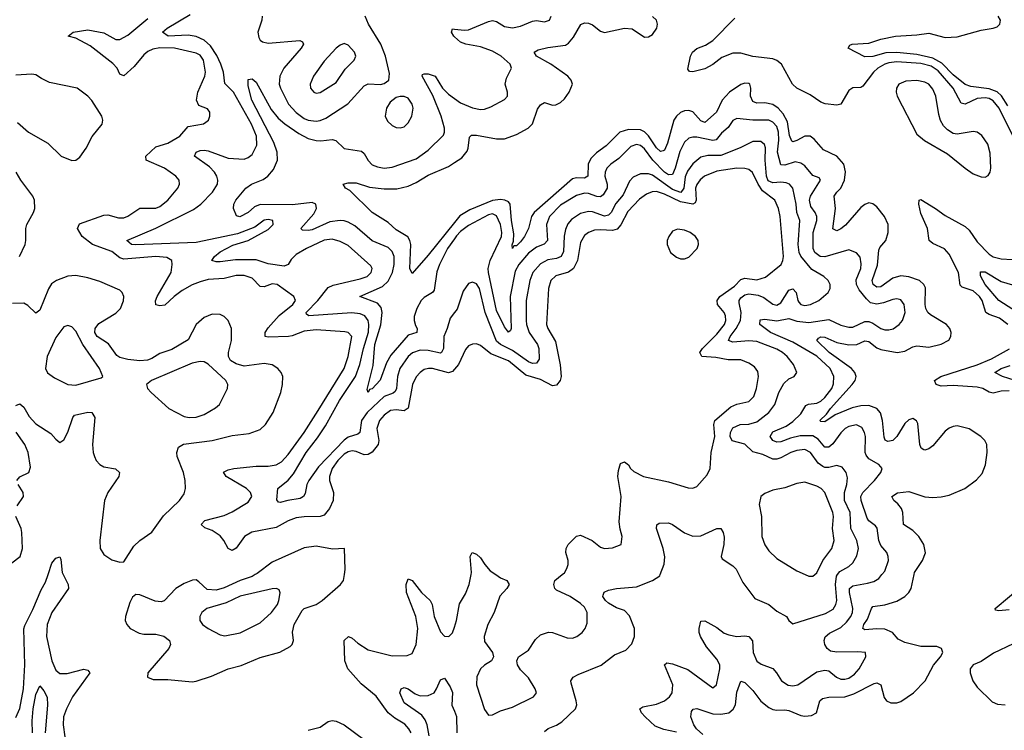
# Model space of a CAD drawing. Header units: inches. Extents: x 1550315 to 1685896, y 510706 to 640504.
# Tile 190 of 256: x 1657830 to 1662746, y 529222 to 532773. Entities that reach past the tile are written whole.
import ezdxf

# ---------------------------------------------------------------- set-up
doc = ezdxf.new("R2010")
doc.units = ezdxf.units.IN
doc.header["$MEASUREMENT"] = 0
for name, color, linetype in [('B6552', 7, 'Continuous'), ('B6553', 7, 'Continuous'), ('B6562', 7, 'Continuous'), ('B6563', 7, 'Continuous')]:
    doc.layers.add(name, color=color, linetype=linetype)

msp = doc.modelspace()

# ---------------------------------------------------------------- linework, layer by layer
at = {"layer": 'B6552', "color": 5}
for points, elevation in [([(1657810, 529285.8), (1657830, 529330.3), (1657848.3, 529430), (1657855.1, 529550), (1657850.6, 529729.4), (1657854.4, 529745.6), (1657894.7, 529825.3), (1657936.4, 529923.6), (1657958.3, 529961.7), (1657971.1, 530000)], 380), ([(1658046.9, 530000), (1658070.8, 529950), (1658072.7, 529930), (1657989.7, 529810.3), (1657967.3, 529750), (1657963.9, 529690), (1657990.1, 529570), (1658010, 529522), (1658030, 529506), (1658066.3, 529506.3), (1658150, 529527.4), (1658170, 529522), (1658179.7, 529510), (1658093.4, 529390), (1658062.5, 529330), (1658048.3, 529290), (1658046, 529250), (1658055.6, 529190)], 380), ([(1659006, 530000), (1658990, 529991.1), (1658930, 529970.3), (1658850, 529933.8), (1658810, 529921.7), (1658766.4, 529926.4), (1658724.7, 529964.7), (1658710, 529973.3), (1658692.5, 529972.5), (1658650, 529955.5), (1658610, 529930.5), (1658551.5, 529868.5), (1658536.7, 529863.3), (1658506.8, 529866.8), (1658430, 529899.6), (1658410, 529900.9), (1658393, 529887), (1658379.4, 529860.6), (1658357.8, 529790), (1658356.5, 529770), (1658363.7, 529750), (1658381.3, 529730), (1658426.6, 529706.6), (1658450, 529702.5), (1658510, 529702.8), (1658550, 529693.2), (1658577.6, 529670), (1658582, 529650), (1658573.7, 529630), (1658470.2, 529510), (1658467.8, 529487.8), (1658495.3, 529475.3), (1658570, 529476.4), (1658690, 529463.7), (1658710, 529467.1), (1658787.6, 529492.4), (1658870, 529528.7), (1658934.8, 529545.2), (1659030, 529585.8), (1659128, 529612), (1659179.4, 529640.6), (1659189.7, 529650), (1659196, 529670), (1659192.4, 529712.4), (1659200.5, 529750), (1659239.7, 529820.3), (1659250, 529830.1), (1659309.5, 529850.5), (1659340.7, 529870), (1659431.8, 529950), (1659446.2, 529970), (1659451, 530000)], 420), ([(1659783.7, 529210), (1659772.8, 529230), (1659752.4, 529252.4), (1659702.1, 529282.1), (1659669.4, 529309.4), (1659610, 529392.2), (1659534.3, 529454.3), (1659468.3, 529530), (1659453.6, 529570), (1659449.8, 529670.2), (1659470.8, 529690), (1659490, 529683.1), (1659518.2, 529658.2), (1659570, 529624), (1659690, 529594.9), (1659763.8, 529596.2), (1659790, 529606.4), (1659810, 529651), (1659817.3, 529730), (1659807.7, 529790), (1659761.5, 529910), (1659759.1, 529950), (1659770, 529979.1), (1659790, 529970.4), (1659836.5, 529910), (1659879.1, 529870), (1659889.3, 529850), (1659898.9, 529790), (1659930, 529714.4), (1659950, 529692.9), (1659971.7, 529690), (1659991.1, 529708.9), (1660000, 529736.8)], 380), ([(1659873.8, 529193.8), (1659863.5, 529250), (1659854.5, 529274.5), (1659837.5, 529297.5), (1659750, 529359.8), (1659728.3, 529410), (1659734.5, 529430), (1659750, 529435.2), (1659770, 529429.2), (1659804.7, 529404.7), (1659830, 529395.1), (1659870, 529396.4), (1659898.4, 529410), (1659911.3, 529428.7), (1659930, 529474.2), (1659950, 529482.2), (1659978.7, 529438.7), (1659990.8, 529410.8), (1659987.5, 529347.5), (1660000, 529316.9)], 360), ([(1657894.3, 529210), (1657891.7, 529270), (1657897.1, 529330), (1657910, 529400.7), (1657930, 529444), (1657950, 529419.3), (1657967.4, 529387.4), (1657968.1, 529348.1), (1657956.8, 529210)], 360), ([(1659270, 529222), (1659330, 529237.8), (1659370, 529265.5), (1659390, 529271.3), (1659410, 529267.5), (1659449.5, 529249.5), (1659552.7, 529172.7)], 380)]:
    msp.add_lwpolyline(points, dxfattribs=dict(at, elevation=elevation))
at = {"layer": 'B6552', "color": 5, "elevation": 440}
msp.add_lwpolyline([(1659111.3, 529931.3), (1659090, 529928.2), (1658930, 529892.2), (1658860.2, 529859.8), (1658764.4, 529830), (1658738.3, 529810), (1658729.3, 529790.7), (1658729.1, 529770), (1658742.6, 529750), (1658770, 529730.2), (1658830, 529699.5), (1658854, 529694), (1658930, 529709.3), (1659030, 529758.4), (1659086.6, 529810), (1659117.2, 529850), (1659123.9, 529870), (1659129.6, 529909.6), (1659124.5, 529924.5)], close=True, dxfattribs=at)
at = {"layer": 'B6553', "color": 5}
for points, elevation in [([(1660000, 531026.1), (1659990, 531014.8), (1659970, 531008.6), (1659890.8, 531029.2), (1659870.1, 531029.9), (1659850, 531024.3), (1659828.6, 531010), (1659810, 530987.9), (1659790.8, 530949.2), (1659768.7, 530831.3), (1659750, 530818.7), (1659710, 530823.7), (1659680.8, 530819.2), (1659650, 530797.3), (1659626.9, 530770), (1659613.6, 530730), (1659623.4, 530670), (1659619.1, 530650), (1659590, 530611.7), (1659570, 530600.2), (1659550, 530599.2), (1659510, 530615.3), (1659490, 530618.7), (1659470, 530614.1), (1659450, 530601.8), (1659418.8, 530570), (1659390.6, 530530), (1659376.2, 530490), (1659375.7, 530470), (1659396.8, 530410), (1659395.1, 530370), (1659375.8, 530330), (1659350, 530297), (1659330, 530289.5), (1659250, 530288.7), (1659210, 530282.9), (1659170, 530269.1), (1659110, 530235.5), (1658988.2, 530211.8), (1658952.3, 530190), (1658910, 530132.8), (1658890, 530120.3), (1658870, 530130.8), (1658849, 530170), (1658830, 530194.3), (1658790, 530220.4), (1658753.7, 530233.7), (1658736, 530250), (1658754, 530270), (1658850, 530294.9), (1658890, 530312.9), (1658970, 530362), (1658989, 530390), (1658982, 530410), (1658962.5, 530430), (1658861.2, 530490), (1658848, 530512), (1658870, 530523.8), (1658898, 530530), (1659010, 530541.9), (1659070, 530541.3), (1659110, 530547.8), (1659137.1, 530562.9), (1659170, 530600.4), (1659249.5, 530710), (1659320.6, 530819.4), (1659449, 531030), (1659469.9, 531089.9), (1659487.9, 531190), (1659470, 531209.8), (1659453.1, 531213.1), (1659310, 531223.6), (1659250, 531216.3), (1659190, 531192.3), (1659171, 531189), (1659070, 531185.9), (1659054.7, 531190), (1659056.1, 531210), (1659070, 531232.3), (1659125.9, 531294.1), (1659193.2, 531350), (1659207, 531370), (1659198.5, 531390), (1659115.4, 531450), (1659090, 531453.1), (1659050, 531437.8), (1659030, 531440.2), (1658990, 531480.7), (1658950, 531494.7), (1658910, 531494.1), (1658850, 531479.2), (1658770, 531473.7), (1658730, 531463.1), (1658690, 531447.6), (1658641.3, 531418.8), (1658600.5, 531390), (1658553.6, 531346.4), (1658530, 531343.4), (1658510, 531348.1), (1658507.4, 531367.4), (1658516.4, 531390), (1658585.8, 531510), (1658591.7, 531550), (1658588.4, 531570), (1658563.6, 531583.6), (1658510, 531589), (1658350, 531576.6), (1658330, 531583.1), (1658290, 531614.2), (1658193.5, 531650), (1658141.2, 531690), (1658117.4, 531730), (1658127.6, 531752.4), (1658250, 531795.8), (1658270, 531797.8), (1658322.1, 531782.1), (1658350, 531782.2), (1658370, 531790.1), (1658430, 531830.1), (1658510, 531831), (1658530, 531839), (1658568.8, 531870), (1658619.7, 531930), (1658628.3, 531950), (1658625.4, 531970), (1658608.6, 531990), (1658553.3, 532030), (1658461, 532070), (1658459.8, 532090), (1658510, 532137.4), (1658570, 532156.1), (1658628.6, 532190), (1658670, 532238.2), (1658747.3, 532252.7), (1658759.8, 532260.2), (1658772, 532270), (1658778.4, 532290), (1658778.7, 532310), (1658766.9, 532326.9), (1658723.9, 532343.9), (1658711.9, 532370), (1658719.4, 532410), (1658754.2, 532490), (1658757.9, 532510), (1658747.5, 532570), (1658730, 532594.5), (1658710, 532605.3), (1658602.7, 532630), (1658530, 532632.3), (1658494.2, 532625.8), (1658470, 532614), (1658450, 532597.3), (1658401.7, 532538.3), (1658350, 532491.5), (1658330, 532500.4), (1658316.3, 532530), (1658294.1, 532554.1), (1658181.6, 532641.6), (1658110, 532679.5), (1658071.8, 532690), (1658096, 532710), (1658170, 532722.3), (1658250, 532706.9), (1658310, 532673.7), (1658330, 532673.3), (1658370, 532695.7), (1658470, 532779.1)], 380), ([(1660000, 531308.8), (1659978.6, 531281.4), (1659964.4, 531230), (1659946.9, 531190), (1659946, 531130), (1659935.8, 531110), (1659930, 531107.2), (1659870, 531120.3), (1659830, 531122.1), (1659791.4, 531108.6), (1659770, 531090.4), (1659727.6, 531030), (1659715.7, 530990), (1659710.4, 530930), (1659704.4, 530915.6), (1659693.9, 530906.1), (1659649.4, 530890.6), (1659564.6, 530810), (1659537.1, 530770), (1659528.6, 530710), (1659518.3, 530701.7), (1659470, 530687.2), (1659450, 530672.4), (1659321.7, 530538.3), (1659272.9, 530470), (1659263.2, 530450), (1659255.2, 530404.8), (1659247, 530390), (1659230, 530380.3), (1659169.2, 530370.8), (1659130, 530359.7), (1659122.2, 530362.2), (1659113.6, 530373.6), (1659118.7, 530430), (1659170, 530471.7), (1659196.4, 530503.6), (1659260.1, 530610), (1659316.6, 530683.4), (1659356.1, 530743.9), (1659426.5, 530870), (1659506.5, 530990), (1659528.3, 531050), (1659546.2, 531130), (1659571.5, 531211.5), (1659573.7, 531250), (1659569.4, 531270), (1659552.6, 531292.6), (1659530, 531303), (1659488.3, 531308.3), (1659273.4, 531293.4), (1659261.9, 531301.9), (1659260.2, 531310), (1659317.7, 531370), (1659370, 531434.7), (1659394.1, 531445.9), (1659530, 531477.5), (1659564.4, 531490), (1659584.8, 531510), (1659589.8, 531530), (1659582.7, 531542.7), (1659470, 531643.7), (1659430, 531664.1), (1659390, 531676.3), (1659350, 531670.9), (1659261.6, 531630), (1659210, 531599.2), (1659185.6, 531574.4), (1659170, 531549.8), (1659150, 531540.5), (1659070, 531553.3), (1659010, 531572.5), (1658907.5, 531572.5), (1658830, 531562), (1658810, 531562.6), (1658789.7, 531570), (1658802.7, 531590), (1658830, 531612.5), (1658894, 531646), (1658969.6, 531670), (1659070, 531724.2), (1659095.3, 531750), (1659093, 531770), (1659070, 531774.9), (1659050, 531771.7), (1659004.1, 531735.9), (1658917.1, 531702.9), (1658710, 531659.6), (1658408, 531648), (1658387.3, 531650), (1658365.1, 531670), (1658510, 531730.9), (1658696.6, 531823.4), (1658734.5, 531850), (1658792.7, 531910), (1658817.1, 531950), (1658819.4, 531970), (1658814.5, 531990), (1658802.7, 532010), (1658777.3, 532037.3), (1658702.4, 532090), (1658710, 532110.9), (1658730, 532119.2), (1658750, 532120.7), (1658770, 532117.5), (1658870, 532080.1), (1658950, 532075.8), (1658970, 532083.2), (1658990, 532099.6), (1659014.3, 532145.7), (1659011.2, 532190), (1658986.7, 532250), (1658896.4, 532410), (1658854, 532454), (1658847, 532510), (1658833.1, 532550), (1658813.4, 532593.4), (1658781.6, 532641.6), (1658750, 532670.4), (1658710, 532688.7), (1658670, 532694.5), (1658570.8, 532690.8), (1658542.4, 532710), (1658565.7, 532730), (1658680.9, 532799.1)], 360), ([(1659039.5, 532790), (1659038.4, 532770), (1659018.5, 532710), (1659023.6, 532683.6), (1659031, 532671), (1659042.7, 532662.7), (1659070, 532655.2), (1659229, 532669), (1659241.3, 532661.3), (1659246, 532650), (1659235.6, 532630), (1659148, 532530), (1659128.9, 532490), (1659125.8, 532450), (1659131.4, 532430), (1659172.4, 532350), (1659210, 532309), (1659250, 532278.7), (1659270, 532270.1), (1659310, 532266), (1659330, 532269), (1659358.8, 532281.2), (1659467.7, 532352.3), (1659550, 532442.8), (1659570, 532452.4), (1659631.7, 532448.3), (1659650, 532452.9), (1659672.8, 532470), (1659676.2, 532503.8), (1659656.7, 532590), (1659632.5, 532650), (1659570.6, 532750), (1659554.8, 532790)], 360), ([(1660000, 532687.7), (1659997.4, 532690), (1659986.2, 532710), (1659990, 532726.8), (1660000, 532725.6)], 340), ([(1657818.3, 532258.3), (1657872.9, 532210), (1657970, 532156.3), (1658036.9, 532090), (1658090, 532068.2), (1658110, 532070.2), (1658130, 532085.7), (1658160.8, 532130), (1658191.7, 532188.3), (1658240.9, 532250), (1658244.5, 532270), (1658239.3, 532290), (1658190, 532368.4), (1658170, 532389.7), (1658117, 532430), (1657979, 532459), (1657938, 532478), (1657910, 532496.8), (1657890, 532501), (1657810, 532495.4)], 420), ([(1660000, 531678), (1659966.2, 531630), (1659925, 531550), (1659912.2, 531512.2), (1659899.1, 531420.9), (1659891.3, 531408.7), (1659850, 531384.2), (1659834.8, 531370), (1659812.1, 531330), (1659800.1, 531290), (1659799.8, 531270), (1659805.3, 531245.3), (1659814.9, 531230), (1659813.4, 531210), (1659770, 531195.7), (1659683.3, 531096.7), (1659661.3, 531058.7), (1659630, 530970.9), (1659590, 530929), (1659575.6, 530924.4), (1659569.7, 530909.7), (1659564.1, 530924.1), (1659594.5, 531045.5), (1659602.9, 531150), (1659632.4, 531247.6), (1659640.1, 531310), (1659635.1, 531335.1), (1659616.8, 531356.8), (1659527.6, 531390), (1659640.7, 531439.3), (1659670, 531465.5), (1659690.8, 531509.2), (1659699.8, 531550), (1659698.7, 531590), (1659690, 531614.4), (1659670, 531633.9), (1659590, 531667.3), (1659502.6, 531742.6), (1659470, 531761.7), (1659450, 531767.8), (1659430, 531769.5), (1659377.8, 531762.2), (1659290, 531723), (1659270, 531718.6), (1659241.3, 531721.3), (1659233, 531730), (1659298.2, 531801.8), (1659311.2, 531828.8), (1659308.3, 531850), (1659290, 531859.8), (1659191.9, 531848.1), (1659030.1, 531849.9), (1659001.7, 531838.3), (1658970, 531809.8), (1658928.3, 531788.3), (1658912.9, 531792.9), (1658897, 531830), (1658898.7, 531850), (1658908.3, 531870), (1658958, 531930), (1658987.3, 531950), (1659045.8, 531974.2), (1659069, 531991), (1659096.8, 532023.2), (1659116.9, 532070), (1659115.3, 532110), (1659098.4, 532158.4), (1658989.5, 532370), (1658970, 532442), (1658970, 532474), (1658990, 532476.3), (1659010, 532460.4), (1659084.5, 532324.5), (1659120.7, 532280.7), (1659152.8, 532252.8), (1659223.3, 532203.3), (1659270, 532179.7), (1659310, 532168.2), (1659333.3, 532166.7), (1659390, 532173.7), (1659408.8, 532168.8), (1659450, 532129.4), (1659536.1, 532116.1), (1659550, 532104), (1659569.6, 532069.6), (1659590, 532047.8), (1659616.9, 532036.9), (1659650, 532031.3), (1659690, 532035.1), (1659810, 532077.9), (1659870, 532120.6), (1659945.1, 532194.9), (1659950.5, 532210), (1659950.4, 532230), (1659934.4, 532290), (1659893.2, 532393.2), (1659839.1, 532490), (1659841.4, 532498.6), (1659850, 532502.6), (1659870, 532501.3), (1659904.9, 532490), (1659941.5, 532430), (1659970, 532400.4), (1660000, 532379.1)], 340), ([(1660000, 531758.9), (1659870, 531595.3), (1659790, 531504.5), (1659778, 531530), (1659782.2, 531650), (1659777.9, 531670), (1659767.2, 531687.2), (1659710, 531722.5), (1659670, 531758.5), (1659589.8, 531810), (1659478.4, 531918.4), (1659456, 531930), (1659444, 531950), (1659470, 531957.6), (1659510, 531958), (1659576.5, 531936.5), (1659650, 531926.7), (1659712, 531928), (1659770, 531940.4), (1659810, 531958.5), (1659870, 531995.3), (1659970, 532038.3), (1660000, 532058.3)], 320), ([(1657829.4, 531590), (1657856.7, 531650), (1657860.8, 531670), (1657860.8, 531730), (1657865.7, 531750), (1657899.2, 531810), (1657904.7, 531830), (1657903.5, 531870), (1657894.7, 531890), (1657834.7, 531970), (1657811.1, 532011.1)], 420), ([(1657810, 530845.2), (1657830, 530852.4), (1657850, 530837.4), (1657876.6, 530790), (1657910, 530752.8), (1657985.4, 530705.4), (1658010, 530676.5), (1658030, 530660.8), (1658050, 530673.8), (1658070, 530711.6), (1658094.8, 530785.2), (1658103.8, 530796.2), (1658170, 530811), (1658190, 530810.2), (1658204.7, 530784.7), (1658193, 530650), (1658196.1, 530610), (1658202.5, 530590), (1658212.1, 530570), (1658230, 530549.5), (1658250, 530538.5), (1658307.9, 530527.9), (1658327.7, 530510), (1658324.1, 530490), (1658269.5, 530410), (1658253.7, 530370), (1658229.5, 530170), (1658231, 530131), (1658250, 530100.9), (1658290, 530074.3), (1658330, 530062.6), (1658350, 530063.8), (1658398.7, 530141.3), (1658429.3, 530170.7), (1658490, 530212.8), (1658546.8, 530293.2), (1658627.9, 530370), (1658650, 530403.1), (1658657.3, 530430), (1658656.2, 530470), (1658646.7, 530510), (1658616.4, 530590), (1658614, 530610), (1658623.3, 530636.7), (1658648.2, 530651.8), (1658790, 530669.7), (1658890, 530695.1), (1658975.2, 530704.8), (1659030, 530725.4), (1659057.7, 530750), (1659095.6, 530810), (1659133.5, 530910), (1659141.8, 530950), (1659142.8, 530990), (1659135.3, 531010), (1659119.3, 531030), (1659090, 531047.6), (1659050, 531054.3), (1658950, 531041.3), (1658910, 531052.7), (1658882.9, 531070), (1658872.2, 531090), (1658871.7, 531110), (1658886.4, 531170), (1658887.6, 531230), (1658870.3, 531270.3), (1658849.9, 531289.9), (1658830, 531299.2), (1658790, 531301.5), (1658750, 531284.9), (1658711, 531249), (1658670, 531173.3), (1658590, 531125), (1658530, 531104.2), (1658490, 531079.6), (1658468.2, 531071.8), (1658430, 531068.8), (1658370, 531074.8), (1658330, 531084.7), (1658314.3, 531094.3), (1658273.1, 531153.1), (1658216.6, 531190), (1658205.1, 531210), (1658206.7, 531230), (1658225.3, 531254.7), (1658310, 531306.3), (1658332.2, 531330), (1658347.7, 531367.7), (1658349.2, 531389.2), (1658341.5, 531410), (1658330, 531420.6), (1658230, 531464.6), (1658170, 531483), (1658110, 531493.6), (1658070, 531490.5), (1658013.1, 531470), (1657987.9, 531452.1), (1657972.9, 531427.1), (1657930, 531321.3), (1657910, 531306.6), (1657870, 531344.6), (1657850, 531356), (1657794.2, 531354.2)], 420), ([(1657814.6, 530470), (1657830.9, 530489.1), (1657874.5, 530510), (1657883.6, 530536.4), (1657872.2, 530610), (1657856, 530650), (1657811.5, 530711.5)], 420), ([(1657816.4, 530343.6), (1657847.9, 530390), (1657847.4, 530410), (1657822.1, 530450)], 420), ([(1657790, 530058.6), (1657831.3, 530090), (1657843.6, 530130), (1657840.2, 530210), (1657836.1, 530230), (1657809.9, 530289.9)], 420), ([(1659451, 530000), (1659454.9, 530025.1), (1659450.9, 530130.9), (1659392.2, 530127.8), (1659310, 530142.4), (1659250, 530134.2), (1659090, 530061.9), (1659015, 530005), (1659006, 530000)], 420), ([(1657971.1, 530000), (1657990, 530056.9), (1658010, 530081.5), (1658030, 530088), (1658035.3, 530075.3), (1658042.1, 530010), (1658046.9, 530000)], 380)]:
    msp.add_lwpolyline(points, dxfattribs=dict(at, elevation=elevation))
for points, elevation in [([(1659450, 532652.8), (1659430, 532645.6), (1659410, 532629.6), (1659350, 532565.1), (1659295.8, 532490), (1659280.2, 532450), (1659282.4, 532430), (1659298, 532410), (1659310, 532404.7), (1659330, 532408.2), (1659410, 532459.3), (1659455.2, 532524.8), (1659499.7, 532570), (1659507.8, 532590), (1659501.6, 532610), (1659470, 532645.1)], 380), ([(1659730, 532388.6), (1659710, 532383.1), (1659680.2, 532359.8), (1659661.7, 532330), (1659653.8, 532290), (1659665.5, 532265.5), (1659690, 532244), (1659710, 532234.6), (1659730, 532231.8), (1659750, 532237), (1659770, 532257.6), (1659787.6, 532290), (1659793.8, 532330), (1659788.5, 532350), (1659770, 532380.5), (1659750, 532388.4)], 360), ([(1658070, 531245.1), (1658050, 531237.6), (1658010, 531184.2), (1657966.6, 531090), (1657959.1, 531030), (1657967.9, 531007.9), (1658002.7, 530982.7), (1658070, 530950.1), (1658110, 530947.1), (1658236.9, 530983.1), (1658245.2, 530990), (1658228.7, 531030), (1658145, 531150), (1658110, 531215.6), (1658090, 531238.4)], 440), ([(1658730, 531064.5), (1658690, 531055.7), (1658487.7, 530970), (1658462, 530950), (1658467.7, 530930), (1658485.5, 530910), (1658574, 530830), (1658650, 530790.3), (1658675.5, 530784.5), (1658710, 530786.3), (1658750, 530799.5), (1658807.2, 530832.8), (1658827, 530850), (1658867.6, 530930), (1658869.6, 530950), (1658858.9, 530970), (1658770, 531052.2), (1658750, 531062.7)], 440)]:
    msp.add_lwpolyline(points, close=True, dxfattribs=dict(at, elevation=elevation))
at = {"layer": 'B6562', "color": 5}
for points, elevation in [([(1660000, 529736.8), (1660010.6, 529770), (1660025.6, 529854.4), (1660056.4, 529903.6), (1660073.2, 529950), (1660083.6, 530000)], 380), ([(1660206.6, 530000), (1660230, 529983.2), (1660261.6, 529970), (1660274.4, 529950), (1660262, 529930), (1660227, 529893), (1660198.9, 529810), (1660167.4, 529750), (1660149.4, 529690), (1660150, 529665.5), (1660191.1, 529611.1), (1660195.6, 529590), (1660185.3, 529570), (1660150, 529548), (1660131.1, 529530), (1660111.8, 529490), (1660111.1, 529450), (1660150, 529326), (1660170, 529298), (1660190, 529299.5), (1660230, 529318.9), (1660290, 529337.8), (1660395.1, 529390), (1660409.6, 529410), (1660404.2, 529430), (1660370, 529484.2), (1660330, 529524.7), (1660314.7, 529550), (1660311.6, 529570), (1660320.9, 529590), (1660370, 529622), (1660404.7, 529675.3), (1660430, 529698.9), (1660470, 529711.8), (1660490, 529710.4), (1660564, 529684), (1660590, 529682.6), (1660612, 529690), (1660637.6, 529710), (1660653, 529730), (1660662.6, 529757.4), (1660662.4, 529810), (1660650, 529836.5), (1660630, 529856.1), (1660578, 529890), (1660510, 529922.4), (1660502.4, 529930), (1660496.2, 529950), (1660501.2, 529970), (1660538.5, 530000)], 380), ([(1660450, 529216.5), (1660468.8, 529231.2), (1660510, 529247.5), (1660536.3, 529263.7), (1660604.2, 529330), (1660611.3, 529350), (1660608.5, 529370), (1660582.6, 529457.4), (1660582, 529470), (1660593, 529487), (1660618.4, 529501.6), (1660732.6, 529547.4), (1660800.3, 529599.7), (1660856.7, 529623.3), (1660886.7, 529653.3), (1660899.9, 529690), (1660900.1, 529730), (1660874.4, 529794.4), (1660850, 529820.8), (1660810, 529834.3), (1660770, 529857.3), (1660754.8, 529870), (1660741.4, 529890), (1660742.4, 529897.6), (1660747.8, 529912.2), (1660770, 529922.6), (1660810.2, 529930.2), (1660910, 529938.3), (1660989.3, 529970), (1661025.8, 529994.2), (1661028, 530000)], 360), ([(1661110, 529213.6), (1661046.6, 529226.6), (1661002.4, 529242.4), (1660952.2, 529290), (1660935, 529310), (1660925.6, 529330), (1660941, 529339), (1661010, 529353.1), (1661050, 529369.5), (1661074.8, 529390), (1661087.4, 529410), (1661090.5, 529450), (1661049.1, 529550), (1661061, 529559), (1661090, 529553.4), (1661165.2, 529525.2), (1661290, 529434.4), (1661309.5, 529450), (1661326, 529530), (1661324.8, 529550), (1661310, 529577.4), (1661258.4, 529638.4), (1661228.4, 529690), (1661222, 529710), (1661221.9, 529730), (1661230, 529768.2), (1661250, 529769.1), (1661310, 529736), (1661348, 529708), (1661370, 529698.6), (1661410, 529690.8), (1661450, 529694.8), (1661470.7, 529690.7), (1661488.9, 529668.9), (1661492.6, 529610), (1661510, 529568.1), (1661532.4, 529552.4), (1661590.1, 529530.1), (1661609.2, 529510), (1661632.8, 529470), (1661667.1, 529447.1), (1661690, 529444.2), (1661715.1, 529450), (1661810, 529513.4), (1661850, 529523.2), (1661870, 529518.6), (1661908.3, 529488.3), (1661930, 529478.3), (1661950, 529477.3), (1661970, 529483.4), (1661997.6, 529502.4), (1662021.5, 529530), (1662054.7, 529590), (1662052.3, 529610), (1662014.4, 529614.4), (1661910, 529611.9), (1661877.5, 529617.5), (1661861.1, 529630), (1661849.9, 529650), (1661846.5, 529670), (1661851.6, 529688.4), (1661872.4, 529707.6), (1661930, 529736.3), (1661958, 529762), (1661979.1, 529790), (1661987.4, 529810), (1661989.5, 529830), (1661972.3, 529910), (1661973.5, 529930), (1661990, 529944.3), (1662063.5, 529956.5), (1662093.8, 529966.2), (1662119, 529981), (1662135.1, 530000)], 340), ([(1661241.1, 529201.1), (1661209.9, 529230), (1661196.6, 529250), (1661180.6, 529290), (1661183.8, 529316.2), (1661192.8, 529327.2), (1661210, 529331.8), (1661290, 529303.9), (1661330, 529302.3), (1661370, 529310.1), (1661392.7, 529327.3), (1661404, 529350), (1661410, 529412.7), (1661430, 529468.4), (1661450, 529460.3), (1661490, 529421.3), (1661530, 529368.4), (1661570, 529335.8), (1661590, 529325.6), (1661610, 529322.1), (1661650, 529324.3), (1661670, 529320.8), (1661730, 529295.3), (1661750, 529292.2), (1661783.5, 529296.5), (1661808.4, 529310), (1661825, 529370), (1661838.4, 529381.6), (1661870, 529388.3), (1661950.6, 529389.4), (1661995, 529405), (1662096, 529456), (1662110, 529458.9), (1662129.3, 529449.3), (1662146, 529386), (1662158, 529370), (1662180.1, 529360.1), (1662210, 529359.4), (1662230, 529366), (1662293.1, 529410), (1662350.8, 529469.2), (1662393, 529547), (1662427.6, 529590), (1662439.5, 529610), (1662432, 529630), (1662410, 529640.4), (1662330, 529641.4), (1662250, 529660.2), (1662216.7, 529676.7), (1662187, 529710), (1662150, 529726.9), (1662110, 529728.7), (1662050, 529723.7), (1662039.7, 529730), (1662044.7, 529750), (1662062.8, 529777.2), (1662082.2, 529830), (1662090, 529840.2), (1662150, 529849.6), (1662210, 529867.7), (1662249.9, 529890.1), (1662269, 529910), (1662280.9, 529930), (1662295.2, 530000)], 320), ([(1661420.9, 530000), (1661440.2, 529960.2), (1661501.1, 529881.1), (1661570.8, 529850.8), (1661610, 529817.3), (1661658, 529790), (1661670.4, 529770.4), (1661690, 529754), (1661853.6, 529806.4), (1661892, 529828), (1661905.4, 529850), (1661910.3, 529870), (1661903.3, 529950), (1661907.8, 529992.2), (1661913.1, 530000)], 360), ([(1661752.3, 530000), (1661770, 529992.2), (1661790, 529992.4), (1661799.6, 530000)], 380), ([(1662770, 529823.8), (1662718.2, 529818.2), (1662702.8, 529822.8), (1662700.4, 529830), (1662843.4, 529950)], 280), ([(1662790, 529653.6), (1662692.4, 529607.6), (1662630, 529565.3), (1662590.3, 529549.7), (1662574.9, 529530), (1662575.3, 529510), (1662589.1, 529470), (1662610, 529437.4), (1662685, 529365), (1662712.7, 529352.7), (1662750, 529348.6)], 320), ([(1660000, 529316.9), (1660010.6, 529290.6), (1660012.9, 529210)], 360)]:
    msp.add_lwpolyline(points, dxfattribs=dict(at, elevation=elevation))
at = {"layer": 'B6563', "color": 5}
for points, elevation in [([(1660000, 532725.6), (1660050, 532719.5), (1660070, 532721.5), (1660170, 532763.7), (1660190, 532767.9), (1660210, 532762.7), (1660250, 532738), (1660290, 532732.2), (1660330, 532739.8), (1660390, 532765.4), (1660410, 532769.2), (1660450, 532762.6), (1660475.6, 532770), (1660483.5, 532790)], 340), ([(1660000, 532058.3), (1660037, 532083), (1660063.7, 532116.3), (1660069.1, 532130), (1660074.9, 532185.1), (1660085.2, 532194.8), (1660110, 532196.1), (1660210, 532176.9), (1660250, 532177.3), (1660310, 532199.3), (1660369.3, 532230.7), (1660390, 532252), (1660415, 532325), (1660430, 532347.4), (1660450, 532358), (1660490, 532344.9), (1660506.4, 532346.4), (1660530, 532358.5), (1660550, 532377.4), (1660573.5, 532410), (1660589.8, 532450), (1660583.8, 532470), (1660566.4, 532490), (1660481.1, 532550), (1660410.9, 532590), (1660398, 532610), (1660418, 532622), (1660466.5, 532633.5), (1660554.5, 532645.5), (1660570, 532655.6), (1660595.3, 532684.7), (1660630.8, 532749.2), (1660650, 532756.5), (1660670, 532755.6), (1660690, 532746.3), (1660730, 532716), (1660750, 532709), (1660850, 532730.3), (1660887.2, 532727.2), (1660950, 532685.3), (1660970, 532687), (1660990, 532698.4), (1661011, 532730), (1661014.7, 532750), (1661009.6, 532770), (1660990, 532787.8)], 320), ([(1662790, 532189.2), (1662720.1, 532330), (1662690, 532367.3), (1662670, 532378.4), (1662650, 532382.3), (1662610, 532378.1), (1662550, 532350.4), (1662530, 532354.7), (1662491.4, 532430), (1662416.3, 532516.3), (1662380.9, 532540.9), (1662330, 532553.3), (1662210, 532561.4), (1662170, 532557.6), (1662149.2, 532550.8), (1662115, 532530), (1662093.5, 532510), (1662039.7, 532440.3), (1662030, 532433.3), (1661990, 532431.7), (1661970, 532418.4), (1661930.1, 532349.9), (1661910, 532345.2), (1661851.9, 532351.9), (1661830, 532359.8), (1661776.8, 532396.8), (1661710, 532429.9), (1661688.7, 532450), (1661633.7, 532550), (1661610, 532568), (1661590, 532576.2), (1661490, 532588.8), (1661430, 532605.2), (1661390, 532605.4), (1661335.6, 532584.4), (1661290, 532549.3), (1661250, 532526.4), (1661191.6, 532511.6), (1661174.5, 532514.5), (1661165.8, 532525.8), (1661178.7, 532590), (1661188.3, 532610), (1661210, 532628.5), (1661254.4, 532645.6), (1661291, 532669), (1661400.4, 532779.6)], 280), ([(1662762.9, 532342.9), (1662731.6, 532391.6), (1662710, 532412.1), (1662670, 532427.5), (1662578.4, 532438.4), (1662550, 532449.4), (1662490, 532497.8), (1662434.7, 532554.7), (1662390, 532580.5), (1662310, 532597.9), (1662210, 532608.2), (1662153.8, 532606.2), (1662088.9, 532588.9), (1662050, 532586.9), (1661966, 532630), (1661975.3, 532644.7), (1661986, 532650), (1662070, 532655.9), (1662130, 532676), (1662202, 532690), (1662310, 532696.5), (1662370, 532705), (1662450, 532683.7), (1662510, 532687.2), (1662630, 532720.6), (1662690, 532730.3), (1662710, 532737), (1662724.2, 532750), (1662726.6, 532770), (1662715.4, 532790)], 260), ([(1660000, 532379.1), (1660030, 532357.9), (1660090, 532331.5), (1660130, 532323.5), (1660150, 532326.3), (1660182.5, 532337.5), (1660250, 532373.1), (1660264.7, 532390), (1660264.8, 532410), (1660253.7, 532450), (1660260.4, 532479.6), (1660286, 532530), (1660279.1, 532550), (1660233.6, 532590), (1660190, 532614.8), (1660130, 532637.4), (1660057, 532650), (1660030, 532660.5), (1660000, 532687.7)], 340), ([(1662295.2, 530000), (1662297.2, 530010), (1662337.7, 530070), (1662352, 530108), (1662343.9, 530150), (1662319.2, 530190), (1662290, 530220.9), (1662243.1, 530250), (1662238.6, 530310), (1662232.2, 530330), (1662214.2, 530354.2), (1662194.7, 530370), (1662183.9, 530390), (1662212.2, 530407.8), (1662270, 530414.6), (1662350, 530388.8), (1662390, 530385.1), (1662431.3, 530388.7), (1662470, 530396.3), (1662549.1, 530430.9), (1662606.6, 530473.4), (1662635.4, 530504.6), (1662651.9, 530548.1), (1662660.5, 530610), (1662658.7, 530650), (1662648.2, 530670), (1662628.1, 530690), (1662570, 530727.9), (1662510, 530743.2), (1662490, 530740.6), (1662470, 530731.2), (1662450, 530716.1), (1662390, 530644.2), (1662370, 530628), (1662350, 530621.2), (1662343.6, 530623.6), (1662331, 530631), (1662323.9, 530650), (1662314.3, 530754.3), (1662308.1, 530768.1), (1662290, 530779.2), (1662270, 530772.9), (1662250, 530755.3), (1662210.1, 530689.9), (1662190, 530670.6), (1662164.9, 530664.9), (1662151.2, 530671.2), (1662145.9, 530685.9), (1662137.7, 530770), (1662127.7, 530807.7), (1662109.8, 530830), (1662070, 530844.2), (1662030, 530843.3), (1661986.8, 530833.2), (1661902.2, 530797.8), (1661850, 530763.2), (1661830, 530764.2), (1661824.8, 530770), (1661858.1, 530801.9), (1661878.2, 530830), (1661986.8, 530950), (1662002.1, 530970), (1662006.6, 530990), (1662000.4, 531010), (1661983.2, 531030), (1661872.3, 531110), (1661809.8, 531170), (1661818.2, 531181.8), (1661830, 531187.2), (1661850, 531185.6), (1661910, 531159.7), (1661970, 531147.8), (1662010, 531150.5), (1662050, 531168.2), (1662070, 531164.7), (1662110, 531133.6), (1662130, 531124.7), (1662210.8, 531109.2), (1662250, 531115.7), (1662290, 531137.9), (1662310, 531142.2), (1662370, 531136.6), (1662430, 531150.9), (1662468.6, 531171.4), (1662479.8, 531190), (1662480.2, 531210), (1662473.6, 531230), (1662457.4, 531250), (1662377.8, 531297.8), (1662365, 531310), (1662354.5, 531330), (1662351.4, 531350), (1662352, 531432), (1662344.6, 531450), (1662322.7, 531470), (1662270, 531488.4), (1662230, 531492.2), (1662190, 531480.4), (1662130, 531438.3), (1662110, 531435.7), (1662091.9, 531450), (1662087, 531470), (1662113.7, 531546.3), (1662119.2, 531620.8), (1662125, 531635), (1662154.7, 531670), (1662166.7, 531710), (1662166.2, 531750), (1662148.4, 531790), (1662110, 531838), (1662090, 531853), (1662070, 531857.7), (1662050, 531849.9), (1662030, 531834), (1661953.3, 531746.7), (1661930, 531727.9), (1661910, 531718.4), (1661890, 531727), (1661903, 531830), (1661897.2, 531890), (1661909.2, 531910), (1661930, 531930.2), (1661947.8, 531970), (1661952.9, 532012.9), (1661945.2, 532050), (1661909.8, 532090), (1661842.9, 532122.9), (1661796.3, 532176.3), (1661776, 532190), (1661750, 532190.4), (1661710, 532168.9), (1661690, 532161.9), (1661685.1, 532165.1), (1661673.8, 532193.8), (1661663, 532263), (1661642.6, 532302.6), (1661617.1, 532330), (1661590, 532348), (1661550, 532356.7), (1661510, 532355), (1661490, 532363.6), (1661478.5, 532390), (1661480.2, 532430), (1661475.3, 532450), (1661470, 532454.2), (1661450, 532454.7), (1661430, 532448.4), (1661373.4, 532410), (1661338, 532370), (1661309, 532310), (1661250, 532258.3), (1661230, 532266.7), (1661190, 532312.1), (1661170, 532319.6), (1661150, 532317.9), (1661130, 532308.7), (1661108.6, 532290), (1661095.9, 532270), (1661063.8, 532156.2), (1661050, 532120.7), (1661042.6, 532117.4), (1661030, 532114.2), (1661010, 532132.2), (1660970, 532192.5), (1660950, 532212.4), (1660930, 532221.7), (1660870, 532224.3), (1660826.9, 532210), (1660758.5, 532141.5), (1660710, 532106.9), (1660681.8, 532078.2), (1660668.5, 532050), (1660666.4, 531990), (1660650, 531980.9), (1660610, 531982.7), (1660590, 531976.7), (1660397.9, 531810), (1660384.4, 531790), (1660369.6, 531730), (1660350.6, 531690), (1660330, 531662.8), (1660310, 531643.4), (1660296.7, 531643.3), (1660290, 531629.8), (1660287.9, 531647.9), (1660294.5, 531665.5), (1660296.6, 531703.4), (1660284.5, 531770), (1660279.2, 531850), (1660270, 531862.4), (1660251.6, 531871.6), (1660230, 531874), (1660190, 531869.5), (1660077.4, 531822.6), (1660027.1, 531792.9), (1660000, 531758.9)], 320), ([(1662135.1, 530000), (1662150, 530017.6), (1662167.8, 530070), (1662166.8, 530090), (1662158.7, 530110), (1662130, 530146.2), (1662119.9, 530170), (1662111.5, 530231.5), (1662103.3, 530243.3), (1662070, 530268.2), (1662061.3, 530281.3), (1662031.9, 530370), (1662029.4, 530390), (1662040.2, 530410), (1662098.5, 530470), (1662129.7, 530510), (1662135.4, 530530), (1662119.1, 530550), (1662070, 530578.7), (1662056.1, 530596.1), (1662050.9, 530610.9), (1662052.7, 530690), (1662048.3, 530710), (1662035, 530735), (1662008.1, 530748.1), (1661970, 530740.6), (1661951.5, 530730), (1661930, 530709), (1661890, 530653.6), (1661870, 530635.9), (1661850, 530637.1), (1661817, 530677), (1661790, 530693.1), (1661726.7, 530693.3), (1661677.7, 530682.3), (1661630, 530663.9), (1661610, 530662), (1661590.9, 530670), (1661577.3, 530690), (1661590, 530713.5), (1661657.6, 530742.4), (1661690, 530764.2), (1661730, 530803.9), (1661755.1, 530844.9), (1661768.9, 530851.1), (1661810, 530856.1), (1661830, 530866.3), (1661850, 530884.3), (1661884.1, 530930), (1661893.2, 530953.2), (1661895.5, 530990), (1661875.9, 531030), (1661810, 531091.1), (1661690, 531161.3), (1661577.9, 531210), (1661524.7, 531250), (1661526.6, 531273.4), (1661550, 531276.6), (1661610, 531267.3), (1661670, 531279.2), (1661710, 531266.9), (1661770, 531258.8), (1661870, 531275.3), (1661930, 531246.9), (1661970, 531235.5), (1661990, 531236.4), (1662050, 531265.2), (1662070, 531265.1), (1662090, 531257), (1662130, 531229.4), (1662150, 531222.5), (1662170, 531222.5), (1662191.5, 531228.5), (1662221.5, 531250), (1662237.8, 531270), (1662250.6, 531310), (1662245.3, 531350), (1662230, 531372.5), (1662210, 531378), (1662190, 531374.7), (1662142.6, 531357.4), (1662110, 531351.3), (1662078.1, 531358.1), (1662057.7, 531377.7), (1662022.1, 531422.1), (1662007.8, 531450), (1662006.7, 531473.3), (1662029.1, 531530), (1662032, 531552), (1662026, 531586), (1662008.3, 531608.3), (1661970, 531622.3), (1661850, 531587.3), (1661826.2, 531590), (1661800.1, 531610), (1661792, 531630), (1661791.1, 531710), (1661809.5, 531770), (1661810.4, 531790), (1661801.7, 531810), (1661779.3, 531839.3), (1661772.8, 531870), (1661778, 531890), (1661827.6, 531970), (1661822, 531982), (1661790, 531994.8), (1661750, 532042), (1661730, 532056.1), (1661702.6, 532062.6), (1661650, 532046.3), (1661630, 532047.8), (1661614.2, 532110), (1661620.5, 532170), (1661618.8, 532210), (1661610, 532239.4), (1661590, 532261.2), (1661570, 532270.8), (1661490, 532270.8), (1661410, 532279.6), (1661390, 532268.8), (1661366.9, 532233.1), (1661334.5, 532205.5), (1661307.5, 532172.5), (1661290, 532169.2), (1661210, 532185.8), (1661190, 532186), (1661170, 532179.8), (1661150, 532160.3), (1661125.4, 532114.6), (1661103.1, 532030), (1661090, 531999.5), (1661070, 531997.8), (1661050, 532011.1), (1660991.6, 532070), (1660950, 532126.7), (1660930, 532143.4), (1660910, 532149.4), (1660881.6, 532138.4), (1660821.1, 532078.9), (1660781, 532050), (1660761.4, 532030), (1660752.3, 532010), (1660751, 531990), (1660763.7, 531950), (1660763.7, 531930), (1660742.9, 531897.1), (1660730, 531887.8), (1660710.6, 531889.4), (1660670, 531904.4), (1660650, 531905.8), (1660610, 531894.5), (1660530, 531846.3), (1660474.6, 531790), (1660459.9, 531750), (1660464.8, 531670), (1660448.5, 531651.5), (1660410, 531635.8), (1660370, 531605.2), (1660321.5, 531550), (1660304.1, 531515.9), (1660279.2, 531390), (1660283.9, 531230), (1660280.3, 531219.7), (1660270, 531211.1), (1660250, 531238.7), (1660210, 531319.4), (1660169.9, 531510.1), (1660168.5, 531530), (1660179.4, 531570), (1660234.7, 531690), (1660236.6, 531710), (1660229.6, 531749.6), (1660210, 531792.7), (1660190, 531802.6), (1660170, 531797.9), (1660070, 531744.6), (1660030, 531713.9), (1660010, 531692.2), (1660000, 531678)], 340), ([(1661913.1, 530000), (1661924.1, 530015.9), (1661970, 530040.5), (1661990, 530059.1), (1662010, 530094.4), (1662017.8, 530130), (1662010.5, 530170), (1661979.7, 530230), (1661976.5, 530310), (1661947.8, 530370), (1661947.7, 530410), (1661959.9, 530450), (1661963.2, 530483.2), (1661955.8, 530510), (1661936, 530536), (1661910, 530544.9), (1661870, 530535.7), (1661850, 530535), (1661839.6, 530539.6), (1661817.3, 530557.3), (1661778.3, 530610), (1661750, 530624.6), (1661710, 530620.6), (1661679.7, 530610), (1661630, 530583.6), (1661610, 530577.4), (1661590, 530577.4), (1661540.7, 530600.7), (1661490, 530613.2), (1661450, 530652.2), (1661387.9, 530667.9), (1661377.7, 530690), (1661378.1, 530710), (1661390, 530734.1), (1661427.6, 530750), (1661470, 530752), (1661510, 530762.6), (1661570.7, 530810), (1661600.2, 530850), (1661620.2, 530910), (1661645.1, 530954.9), (1661670, 530977.6), (1661696, 530990), (1661709.6, 531010), (1661692.9, 531050), (1661662.2, 531090), (1661638.6, 531110), (1661610, 531125.8), (1661510, 531165.1), (1661470, 531167.9), (1661390, 531161.3), (1661369.1, 531169.1), (1661377.1, 531190), (1661407.8, 531230), (1661428.5, 531270), (1661432.8, 531310), (1661421.4, 531358.6), (1661421.7, 531370), (1661430, 531383.5), (1661450, 531398.3), (1661470, 531402.5), (1661516.2, 531396.2), (1661545.1, 531385.1), (1661590, 531351.7), (1661610, 531346.9), (1661630, 531358.1), (1661670, 531420.6), (1661690, 531428.1), (1661706.4, 531410), (1661714.6, 531370), (1661720.4, 531360.4), (1661730, 531348.8), (1661750, 531345), (1661777.6, 531350), (1661819.7, 531370), (1661866.6, 531410), (1661876.9, 531430), (1661876, 531450), (1661866.6, 531470), (1661844.7, 531490), (1661784.6, 531524.6), (1661730.7, 531590.7), (1661722.1, 531610), (1661716.9, 531650), (1661724.7, 531770), (1661709.5, 531810), (1661706.4, 531850), (1661690.5, 531930), (1661673.3, 531950), (1661656.7, 531956.7), (1661630, 531960.5), (1661590, 531957.1), (1661567.7, 531967.7), (1661559, 531990), (1661551.2, 532070), (1661553.1, 532133.1), (1661549.2, 532149.2), (1661530, 532164.6), (1661490, 532163.2), (1661427.6, 532132.4), (1661330, 532093.4), (1661265.4, 532094.6), (1661230, 532085.3), (1661190, 532051.7), (1661163.6, 532016.4), (1661152.1, 531987.9), (1661145.8, 531930), (1661130.6, 531909.4), (1661090, 531924.1), (1660990, 531996), (1660970, 532002.7), (1660930, 532002), (1660893.5, 531986.5), (1660873.8, 531966.2), (1660842.3, 531897.7), (1660806.4, 531853.6), (1660782.8, 531810), (1660770, 531795.2), (1660750, 531790.8), (1660690, 531813.1), (1660670, 531814.8), (1660630, 531803.6), (1660585, 531775), (1660567.3, 531752.7), (1660555.1, 531724.9), (1660548.9, 531691.1), (1660545.5, 531614.5), (1660534.1, 531590), (1660510, 531580.1), (1660466.5, 531573.5), (1660430, 531553.4), (1660392.5, 531510), (1660376.9, 531470), (1660358.4, 531370), (1660358.2, 531270), (1660359.9, 531250), (1660373.8, 531210), (1660415.1, 531150), (1660422.2, 531130), (1660424, 531076), (1660410, 531055.8), (1660390, 531055.3), (1660370, 531063), (1660290, 531119.2), (1660229.8, 531149.8), (1660210, 531165.9), (1660154.2, 531310), (1660125, 531430), (1660110, 531453.3), (1660090, 531461.4), (1660070, 531453.7), (1660044.2, 531415.8), (1660013.7, 531326.3), (1660000, 531308.8)], 360), ([(1660538.5, 530000), (1660550, 530009.2), (1660562.4, 530030), (1660569.1, 530050), (1660567.9, 530070), (1660557.1, 530110), (1660558.9, 530130), (1660568.4, 530150), (1660610, 530192.8), (1660630, 530196.9), (1660687.7, 530170), (1660730, 530136.3), (1660750, 530130.5), (1660790, 530133.4), (1660833.2, 530150), (1660838, 530190), (1660827.2, 530227.2), (1660823.1, 530263.1), (1660832.6, 530390), (1660816.5, 530490), (1660819.2, 530520.8), (1660830, 530554.8), (1660850, 530563), (1660870, 530548), (1660880.3, 530530), (1660895.7, 530515.7), (1660943.8, 530490), (1661070, 530462.7), (1661166.7, 530433.3), (1661190, 530432), (1661210, 530440.4), (1661261.8, 530498.2), (1661277.4, 530530), (1661282.1, 530610), (1661300.3, 530690), (1661295.1, 530750), (1661299.9, 530770), (1661381, 530839), (1661410, 530852.3), (1661470, 530865.5), (1661494.9, 530890), (1661508.4, 530930), (1661518, 530990), (1661515.2, 531015.2), (1661498.1, 531038.1), (1661470, 531055.9), (1661430, 531073), (1661366.7, 531073.3), (1661305.3, 531085.3), (1661236.2, 531090), (1661226.2, 531110), (1661239.4, 531130), (1661310, 531202), (1661348.6, 531250), (1661354.9, 531270), (1661353.7, 531293.7), (1661347.1, 531310), (1661314.4, 531350), (1661312.7, 531370), (1661326.3, 531390), (1661398.3, 531441.7), (1661430, 531474.3), (1661450, 531480.5), (1661510, 531473.4), (1661554, 531486), (1661631.5, 531550), (1661640.5, 531570), (1661642.7, 531590), (1661626.7, 531790), (1661618.8, 531830), (1661599.6, 531870), (1661538.1, 531918.1), (1661516.5, 531950), (1661489.1, 532009.1), (1661470, 532023.9), (1661450, 532029.3), (1661410, 532030.8), (1661310, 532015.8), (1661249.1, 531990.9), (1661226.9, 531973.1), (1661210.1, 531949.9), (1661204.8, 531930), (1661208, 531870), (1661201.7, 531858.3), (1661190, 531850.8), (1661130, 531862), (1661050, 531901.1), (1661010, 531914.1), (1660987.2, 531912.8), (1660958.6, 531901.4), (1660924.2, 531875.8), (1660866.6, 531813.4), (1660831.6, 531748.4), (1660813.3, 531726.7), (1660790, 531719.1), (1660730, 531723.1), (1660699.4, 531720.6), (1660670, 531709.9), (1660650, 531693.7), (1660630, 531658.9), (1660614.7, 531570), (1660595.4, 531530), (1660570, 531510.8), (1660507, 531493), (1660481.5, 531470), (1660470.1, 531430), (1660459.4, 531250), (1660466.4, 531230), (1660505.3, 531165.3), (1660527.8, 531047.8), (1660532.9, 530990), (1660528.1, 530970), (1660510, 530946.6), (1660490, 530943), (1660430, 530974.6), (1660356.4, 530996.4), (1660270, 531068), (1660182.5, 531102.5), (1660130, 531144.4), (1660110, 531153.1), (1660090, 531152), (1660070, 531142.2), (1660055.1, 531124.9), (1660021.1, 531050), (1660000, 531026.1)], 380), ([(1662764.4, 531250), (1662721.4, 531281.4), (1662670, 531299.1), (1662653.1, 531310), (1662635.5, 531370), (1662622, 531390), (1662590, 531417.9), (1662536.3, 531436.3), (1662525.9, 531445.9), (1662517.8, 531510), (1662470, 531601.1), (1662446.9, 531626.9), (1662390, 531654.1), (1662370.7, 531670), (1662363.1, 531730), (1662330, 531803.5), (1662319.5, 531850), (1662321.6, 531870), (1662330, 531874.9), (1662402.8, 531830), (1662450, 531793.9), (1662550, 531739.3), (1662570, 531720.4), (1662610, 531662.4), (1662670, 531600.9), (1662690, 531587.8), (1662730, 531578.1), (1662785.1, 531574.9)], 280), ([(1662830, 531297.1), (1662718.8, 531370), (1662650.6, 531450), (1662627.6, 531492.4), (1662627.9, 531512.1), (1662650, 531512.1), (1662730, 531465), (1662787.6, 531447.6)], 260), ([(1662770, 530918.5), (1662730, 530916.6), (1662690, 530906.4), (1662670, 530912.1), (1662638.5, 530930), (1662610, 530936), (1662490, 530944.1), (1662430, 530942.2), (1662405.1, 530950), (1662396.8, 530970), (1662429.8, 530990), (1662611.3, 531048.7), (1662682, 531078), (1662772.4, 531127.6)], 280), ([(1662801.1, 530970), (1662737.7, 530990), (1662698, 531010), (1662729.7, 531030), (1662775.1, 531044.9)], 260), ([(1661799.6, 530000), (1661810, 530008.2), (1661840.3, 530070), (1661885.4, 530130), (1661896.4, 530170), (1661888.7, 530230), (1661892.6, 530290), (1661889.2, 530310), (1661850.4, 530410.4), (1661830.9, 530430.9), (1661810, 530442), (1661750, 530462.6), (1661710, 530455.8), (1661650, 530433.3), (1661590, 530421.5), (1661550, 530406), (1661530.3, 530389.7), (1661522, 530350), (1661533.4, 530290), (1661535.5, 530190), (1661550, 530148.4), (1661570, 530119.5), (1661610, 530080.3), (1661710, 530018.7), (1661752.3, 530000)], 380), ([(1661028, 530000), (1661047.7, 530052.3), (1661050.7, 530089.3), (1661042.6, 530130), (1661008.7, 530230), (1661011.7, 530248.3), (1661023.3, 530256.7), (1661070, 530258.7), (1661090, 530250.3), (1661149.3, 530209.3), (1661190, 530191.7), (1661230, 530193.1), (1661310, 530230.4), (1661330.3, 530230.3), (1661343, 530210), (1661347.3, 530187.3), (1661345.5, 530150), (1661333, 530090), (1661338, 530078), (1661390, 530044.2), (1661407.6, 530027.6), (1661420.9, 530000)], 360), ([(1660083.6, 530000), (1660085.6, 530010), (1660079.6, 530090), (1660089.5, 530110.5), (1660110, 530102.4), (1660130, 530083.7), (1660151.7, 530050), (1660179.4, 530019.4), (1660206.6, 530000)], 380)]:
    msp.add_lwpolyline(points, dxfattribs=dict(at, elevation=elevation))
for points, elevation in [([(1662310, 532469.3), (1662255, 532465), (1662220.2, 532450), (1662208.3, 532430), (1662206.8, 532410), (1662211.8, 532390), (1662310, 532201), (1662348.1, 532168.1), (1662463.1, 532103.1), (1662550.1, 532030.1), (1662590, 532002.3), (1662630, 531987.1), (1662650, 531985.3), (1662665.5, 531994.5), (1662674.8, 532010), (1662678, 532030), (1662674.9, 532105.1), (1662663.6, 532150), (1662634.5, 532194.5), (1662610.3, 532210.3), (1662590, 532213.7), (1662510, 532199.9), (1662490, 532204.1), (1662461.7, 532221.7), (1662442.5, 532242.5), (1662428.1, 532268.1), (1662418.9, 532298.9), (1662404.1, 532390), (1662390, 532424.9), (1662369.3, 532450), (1662350, 532461)], 320), ([(1661114.9, 531725.1), (1661090, 531715.1), (1661070.6, 531690), (1661063, 531670), (1661062, 531650), (1661078.8, 531610), (1661110, 531586), (1661130, 531578), (1661150, 531578), (1661170, 531586), (1661212.3, 531630), (1661219.5, 531650), (1661217, 531670), (1661204.5, 531690), (1661177, 531710), (1661150, 531720.5)], 420)]:
    msp.add_lwpolyline(points, close=True, dxfattribs=dict(at, elevation=elevation))

doc.saveas('drawing.dxf')
